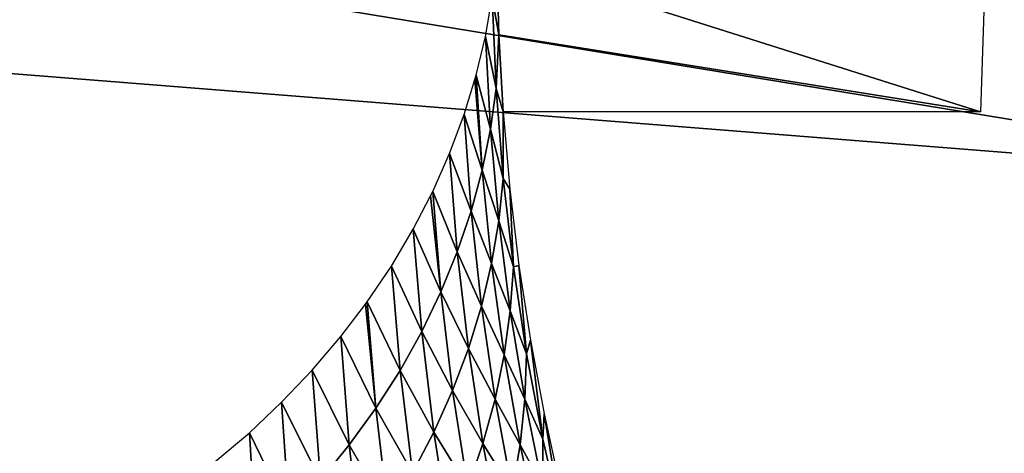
# Model space of a CAD drawing. Header units: millimetres. Extents: x -100 to 100, y -30 to 32.
# Tile 78 of 127: x -7.09 to -6.563, y 9.344 to 9.576. Entities that reach past the tile are written whole.
import ezdxf

# ---------------------------------------------------------------- set-up
doc = ezdxf.new("R2010")
doc.units = ezdxf.units.MM
doc.header["$LTSCALE"] = 81.481481
for name, color, linetype in [('3', 7, 'CONTINUOUS'), ('53', 7, 'CONTINUOUS'), ('6', 7, 'CONTINUOUS'), ('61', 7, 'CONTINUOUS'), ('62', 7, 'CONTINUOUS'), ('65', 7, 'CONTINUOUS'), ('69', 7, 'CONTINUOUS'), ('71', 7, 'CONTINUOUS'), ('75', 7, 'CONTINUOUS'), ('81', 7, 'CONTINUOUS'), ('83', 7, 'CONTINUOUS')]:
    doc.layers.add(name, color=color, linetype=linetype)

msp = doc.modelspace()

# ---------------------------------------------------------------- linework, layer by layer
at = {"layer": '3', "color": 7, "linetype": 'Continuous'}
for points in [[(-100, 30, -2), (100, 30, -2), (-100, -30, -2), (-100, 30, -2)], [(-100, -30, -2), (100, 30, -2), (100, -30, -2), (-100, -30, -2)]]:
    msp.add_3dface(points, dxfattribs=at)
at = {"layer": '53', "color": 7, "linetype": 'Continuous'}
for points in [[(79, 27.8, 669.2), (-79, 27.8, 669.2), (79, -27.8, 669.2), (79, 27.8, 669.2)], [(79, -27.8, 669.2), (-79, 27.8, 669.2), (-79, -27.8, 669.2), (79, -27.8, 669.2)]]:
    msp.add_3dface(points, dxfattribs=at)
at = {"layer": '6', "color": 7, "linetype": 'Continuous'}
for points in [[(-98, -28), (98, -28), (-98, 28), (-98, -28)], [(-98, 28), (98, -28), (98, 28), (-98, 28)]]:
    msp.add_3dface(points, dxfattribs=at)
at = {"layer": '61', "color": 7, "linetype": 'Continuous'}
for points in [[(51, 23, 14), (51, -23, 14), (-50, -23, 14), (51, 23, 14)], [(-50, 23, 14), (51, 23, 14), (-50, -23, 14), (-50, 23, 14)]]:
    msp.add_3dface(points, dxfattribs=at)
at = {"layer": '62', "color": 7, "linetype": 'Continuous'}
for points in [[(-50, -23, 18), (51, -23, 18), (-50, 23, 18), (-50, -23, 18)], [(-50, 23, 18), (51, -23, 18), (51, 23, 18), (-50, 23, 18)]]:
    msp.add_3dface(points, dxfattribs=at)
at = {"layer": '65', "linetype": 'Continuous'}
for points in [[(-46, 16, 3.1), (-38, 12, 3.1), (-6.34912, 9.4876, 3.1), (-46, 16, 3.1)], [(-6.34648, 9.60356, 3.1), (-46, 16, 3.1), (-6.34912, 9.4876, 3.1), (-6.34648, 9.60356, 3.1)], [(-38, 12, 3.1), (-38, -12, 3.1), (-6.02126, -10.19768, 3.1), (-38, 12, 3.1)], [(-6.34912, 9.4876, 3.1), (-38, 12, 3.1), (-6.34912, -9.4876, 3.1), (-6.34912, 9.4876, 3.1)], [(-6.34912, -9.4876, 3.1), (-38, 12, 3.1), (-6.34648, -9.60356, 3.1), (-6.34912, -9.4876, 3.1)], [(-6.34648, -9.60356, 3.1), (-38, 12, 3.1), (-6.32807, -9.71811, 3.1), (-6.34648, -9.60356, 3.1)], [(-6.32807, -9.71811, 3.1), (-38, 12, 3.1), (-6.29423, -9.8291, 3.1), (-6.32807, -9.71811, 3.1)], [(-6.29423, -9.8291, 3.1), (-38, 12, 3.1), (-6.2456, -9.93442, 3.1), (-6.29423, -9.8291, 3.1)], [(-6.2456, -9.93442, 3.1), (-38, 12, 3.1), (-6.1831, -10.03212, 3.1), (-6.2456, -9.93442, 3.1)], [(-6.1831, -10.03212, 3.1), (-38, 12, 3.1), (-6.10784, -10.12044, 3.1), (-6.1831, -10.03212, 3.1)], [(-6.10784, -10.12044, 3.1), (-38, 12, 3.1), (-6.02126, -10.19768, 3.1), (-6.10784, -10.12044, 3.1)]]:
    msp.add_3dface(points, dxfattribs=at)
at = {"layer": '69', "color": 253, "linetype": 'Continuous', "true_color": 0xaab4c3}
for points in [[(-6.57325, 9.59663, 3.1), (-6.57556, 9.52628, 3.1), (-6.83442, 9.60826, 10.58499), (-6.57325, 9.59663, 3.1)], [(-6.83442, 9.60826, 10.58499), (-6.57556, 9.52628, 3.1), (-6.83333, 9.56739, 10.4998), (-6.83442, 9.60826, 10.58499)], [(-6.83333, 9.56739, 10.4998), (-6.57556, 9.52628, 3.1), (-6.83092, 9.52628, 10.41256), (-6.83333, 9.56739, 10.4998)]]:
    msp.add_3dface(points, dxfattribs=at)
at = {"layer": '71', "color": 253, "linetype": 'Continuous', "true_color": 0xaab4c3}
for points in [[(-6.83442, 9.60826, 10.58499), (-6.83333, 9.56739, 10.4998), (-6.83679, 9.58766, 10.59869), (-6.83442, 9.60826, 10.58499)], [(-6.84049, 9.56666, 10.61266), (-6.83679, 9.58766, 10.59869), (-6.8347, 9.53879, 10.49798), (-6.84049, 9.56666, 10.61266)], [(-6.83679, 9.58766, 10.59869), (-6.83333, 9.56739, 10.4998), (-6.8347, 9.53879, 10.49798), (-6.83679, 9.58766, 10.59869)], [(-6.83333, 9.56739, 10.4998), (-6.83092, 9.52628, 10.41256), (-6.8347, 9.53879, 10.49798), (-6.83333, 9.56739, 10.4998)], [(-6.84547, 9.54583, 10.62653), (-6.84049, 9.56666, 10.61266), (-6.83776, 9.51694, 10.51216), (-6.84547, 9.54583, 10.62653)], [(-6.83776, 9.51694, 10.51216), (-6.84049, 9.56666, 10.61266), (-6.8347, 9.53879, 10.49798), (-6.83776, 9.51694, 10.51216)], [(-6.84224, 9.49503, 10.52635), (-6.8461, 9.54355, 10.62804), (-6.84547, 9.54583, 10.62653), (-6.84224, 9.49503, 10.52635)], [(-6.84224, 9.49503, 10.52635), (-6.84547, 9.54583, 10.62653), (-6.83776, 9.51694, 10.51216), (-6.84224, 9.49503, 10.52635)], [(-6.85188, 9.52479, 10.64054), (-6.8461, 9.54355, 10.62804), (-6.84224, 9.49503, 10.52635), (-6.85188, 9.52479, 10.64054)], [(-6.83093, 9.49059, 10.39714), (-6.83776, 9.51694, 10.51216), (-6.8347, 9.53879, 10.49798), (-6.83093, 9.49059, 10.39714)], [(-6.83092, 9.52628, 10.41256), (-6.83093, 9.49059, 10.39714), (-6.8347, 9.53879, 10.49798), (-6.83092, 9.52628, 10.41256)], [(-6.85961, 9.50402, 10.65438), (-6.85188, 9.52479, 10.64054), (-6.84815, 9.47315, 10.54049), (-6.85961, 9.50402, 10.65438)], [(-6.84815, 9.47315, 10.54049), (-6.85188, 9.52479, 10.64054), (-6.84224, 9.49503, 10.52635), (-6.84815, 9.47315, 10.54049)], [(-6.83093, 9.49059, 10.39714), (-6.83092, 9.52628, 10.41256), (-6.8274, 9.4848, 10.32305), (-6.83093, 9.49059, 10.39714)], [(-6.83333, 9.46793, 10.41153), (-6.84224, 9.49503, 10.52635), (-6.83776, 9.51694, 10.51216), (-6.83333, 9.46793, 10.41153)], [(-6.83333, 9.46793, 10.41153), (-6.83776, 9.51694, 10.51216), (-6.83093, 9.49059, 10.39714), (-6.83333, 9.46793, 10.41153)], [(-6.86863, 9.48363, 10.66797), (-6.85961, 9.50402, 10.65438), (-6.8555, 9.4514, 10.55453), (-6.86863, 9.48363, 10.66797)], [(-6.8555, 9.4514, 10.55453), (-6.85961, 9.50402, 10.65438), (-6.84815, 9.47315, 10.54049), (-6.8555, 9.4514, 10.55453)], [(-6.83722, 9.44514, 10.42593), (-6.84815, 9.47315, 10.54049), (-6.84224, 9.49503, 10.52635), (-6.83722, 9.44514, 10.42593)], [(-6.83722, 9.44514, 10.42593), (-6.84224, 9.49503, 10.52635), (-6.83333, 9.46793, 10.41153), (-6.83722, 9.44514, 10.42593)], [(-6.82548, 9.44325, 10.29604), (-6.83333, 9.46793, 10.41153), (-6.83093, 9.49059, 10.39714), (-6.82548, 9.44325, 10.29604)], [(-6.82548, 9.44325, 10.29604), (-6.83093, 9.49059, 10.39714), (-6.8274, 9.4848, 10.32305), (-6.82548, 9.44325, 10.29604)], [(-6.86429, 9.42987, 10.56839), (-6.86976, 9.48129, 10.66954), (-6.86863, 9.48363, 10.66797), (-6.86429, 9.42987, 10.56839)], [(-6.86429, 9.42987, 10.56839), (-6.86863, 9.48363, 10.66797), (-6.8555, 9.4514, 10.55453), (-6.86429, 9.42987, 10.56839)], [(-6.8225, 9.44406, 10.23358), (-6.82548, 9.44325, 10.29604), (-6.8274, 9.4848, 10.32305), (-6.8225, 9.44406, 10.23358)], [(-6.87907, 9.46339, 10.68148), (-6.86976, 9.48129, 10.66954), (-6.86429, 9.42987, 10.56839), (-6.87907, 9.46339, 10.68148)], [(-6.84262, 9.42233, 10.44028), (-6.8555, 9.4514, 10.55453), (-6.84815, 9.47315, 10.54049), (-6.84262, 9.42233, 10.44028)], [(-6.84262, 9.42233, 10.44028), (-6.84815, 9.47315, 10.54049), (-6.83722, 9.44514, 10.42593), (-6.84262, 9.42233, 10.44028)], [(-6.82717, 9.4198, 10.31064), (-6.83722, 9.44514, 10.42593), (-6.83333, 9.46793, 10.41153), (-6.82717, 9.4198, 10.31064)], [(-6.82717, 9.4198, 10.31064), (-6.83333, 9.46793, 10.41153), (-6.82548, 9.44325, 10.29604), (-6.82717, 9.4198, 10.31064)], [(-6.89078, 9.44365, 10.69466), (-6.87907, 9.46339, 10.68148), (-6.8745, 9.40866, 10.58201), (-6.89078, 9.44365, 10.69466)], [(-6.8745, 9.40866, 10.58201), (-6.87907, 9.46339, 10.68148), (-6.86429, 9.42987, 10.56839), (-6.8745, 9.40866, 10.58201)], [(-6.84956, 9.3996, 10.45452), (-6.86429, 9.42987, 10.56839), (-6.8555, 9.4514, 10.55453), (-6.84956, 9.3996, 10.45452)], [(-6.84956, 9.3996, 10.45452), (-6.8555, 9.4514, 10.55453), (-6.84262, 9.42233, 10.44028), (-6.84956, 9.3996, 10.45452)], [(-6.90366, 9.42455, 10.70743), (-6.89078, 9.44365, 10.69466), (-6.8861, 9.38788, 10.59533), (-6.90366, 9.42455, 10.70743)], [(-6.8861, 9.38788, 10.59533), (-6.89078, 9.44365, 10.69466), (-6.8745, 9.40866, 10.58201), (-6.8861, 9.38788, 10.59533)], [(-6.83043, 9.39616, 10.32526), (-6.84262, 9.42233, 10.44028), (-6.83722, 9.44514, 10.42593), (-6.83043, 9.39616, 10.32526)], [(-6.83043, 9.39616, 10.32526), (-6.83722, 9.44514, 10.42593), (-6.82717, 9.4198, 10.31064), (-6.83043, 9.39616, 10.32526)], [(-6.81839, 9.39675, 10.19468), (-6.82717, 9.4198, 10.31064), (-6.82548, 9.44325, 10.29604), (-6.81839, 9.39675, 10.19468)], [(-6.81839, 9.39675, 10.19468), (-6.82548, 9.44325, 10.29604), (-6.8225, 9.44406, 10.23358), (-6.81839, 9.39675, 10.19468)], [(-6.81639, 9.40404, 10.14413), (-6.81839, 9.39675, 10.19468), (-6.8225, 9.44406, 10.23358), (-6.81639, 9.40404, 10.14413)], [(-6.85803, 9.37706, 10.46858), (-6.8745, 9.40866, 10.58201), (-6.86429, 9.42987, 10.56839), (-6.85803, 9.37706, 10.46858)], [(-6.85803, 9.37706, 10.46858), (-6.86429, 9.42987, 10.56839), (-6.84956, 9.3996, 10.45452), (-6.85803, 9.37706, 10.46858)], [(-6.89905, 9.36762, 10.60829), (-6.90455, 9.42331, 10.70825), (-6.90366, 9.42455, 10.70743), (-6.89905, 9.36762, 10.60829)], [(-6.89905, 9.36762, 10.60829), (-6.90366, 9.42455, 10.70743), (-6.8861, 9.38788, 10.59533), (-6.89905, 9.36762, 10.60829)], [(-6.91781, 9.40595, 10.71986), (-6.90455, 9.42331, 10.70825), (-6.89905, 9.36762, 10.60829), (-6.91781, 9.40595, 10.71986)], [(-6.83529, 9.37244, 10.33983), (-6.84956, 9.3996, 10.45452), (-6.84262, 9.42233, 10.44028), (-6.83529, 9.37244, 10.33983)], [(-6.83529, 9.37244, 10.33983), (-6.84262, 9.42233, 10.44028), (-6.83043, 9.39616, 10.32526), (-6.83529, 9.37244, 10.33983)], [(-6.81933, 9.37255, 10.2095), (-6.83043, 9.39616, 10.32526), (-6.82717, 9.4198, 10.31064), (-6.81933, 9.37255, 10.2095)], [(-6.81933, 9.37255, 10.2095), (-6.82717, 9.4198, 10.31064), (-6.81839, 9.39675, 10.19468), (-6.81933, 9.37255, 10.2095)], [(-6.93311, 9.38801, 10.73187), (-6.91781, 9.40595, 10.71986), (-6.91329, 9.34797, 10.62082), (-6.93311, 9.38801, 10.73187)], [(-6.91329, 9.34797, 10.62082), (-6.91781, 9.40595, 10.71986), (-6.89905, 9.36762, 10.60829), (-6.91329, 9.34797, 10.62082)], [(-6.86802, 9.35482, 10.48237), (-6.8861, 9.38788, 10.59533), (-6.8745, 9.40866, 10.58201), (-6.86802, 9.35482, 10.48237)], [(-6.86802, 9.35482, 10.48237), (-6.8745, 9.40866, 10.58201), (-6.85803, 9.37706, 10.46858), (-6.86802, 9.35482, 10.48237)], [(-6.80969, 9.35108, 10.09307), (-6.81839, 9.39675, 10.19468), (-6.81639, 9.40404, 10.14413), (-6.80969, 9.35108, 10.09307)], [(-6.80909, 9.36472, 10.05472), (-6.80969, 9.35108, 10.09307), (-6.81639, 9.40404, 10.14413), (-6.80909, 9.36472, 10.05472)], [(-6.84178, 9.34875, 10.35428), (-6.85803, 9.37706, 10.46858), (-6.84956, 9.3996, 10.45452), (-6.84178, 9.34875, 10.35428)], [(-6.84178, 9.34875, 10.35428), (-6.84956, 9.3996, 10.45452), (-6.83529, 9.37244, 10.33983), (-6.84178, 9.34875, 10.35428)], [(-6.82192, 9.34809, 10.22435), (-6.83529, 9.37244, 10.33983), (-6.83043, 9.39616, 10.32526), (-6.82192, 9.34809, 10.22435)], [(-6.82192, 9.34809, 10.22435), (-6.83043, 9.39616, 10.32526), (-6.81933, 9.37255, 10.2095), (-6.82192, 9.34809, 10.22435)], [(-6.80969, 9.35108, 10.09307), (-6.81933, 9.37255, 10.2095), (-6.81839, 9.39675, 10.19468), (-6.80969, 9.35108, 10.09307)], [(-6.94948, 9.37084, 10.74337), (-6.93311, 9.38801, 10.73187), (-6.92876, 9.32902, 10.63288), (-6.94948, 9.37084, 10.74337)], [(-6.92876, 9.32902, 10.63288), (-6.93311, 9.38801, 10.73187), (-6.91329, 9.34797, 10.62082), (-6.92876, 9.32902, 10.63288)], [(-6.87949, 9.33299, 10.49584), (-6.89905, 9.36762, 10.60829), (-6.8861, 9.38788, 10.59533), (-6.87949, 9.33299, 10.49584)], [(-6.87949, 9.33299, 10.49584), (-6.8861, 9.38788, 10.59533), (-6.86802, 9.35482, 10.48237), (-6.87949, 9.33299, 10.49584)], [(-6.84989, 9.32522, 10.36853), (-6.86802, 9.35482, 10.48237), (-6.85803, 9.37706, 10.46858), (-6.84989, 9.32522, 10.36853)], [(-6.84989, 9.32522, 10.36853), (-6.85803, 9.37706, 10.46858), (-6.84178, 9.34875, 10.35428), (-6.84989, 9.32522, 10.36853)], [(-6.8262, 9.32349, 10.23915), (-6.84178, 9.34875, 10.35428), (-6.83529, 9.37244, 10.33983), (-6.8262, 9.32349, 10.23915)], [(-6.8262, 9.32349, 10.23915), (-6.83529, 9.37244, 10.33983), (-6.82192, 9.34809, 10.22435), (-6.8262, 9.32349, 10.23915)], [(-6.80984, 9.32617, 10.10813), (-6.82192, 9.34809, 10.22435), (-6.81933, 9.37255, 10.2095), (-6.80984, 9.32617, 10.10813)], [(-6.80984, 9.32617, 10.10813), (-6.81933, 9.37255, 10.2095), (-6.80969, 9.35108, 10.09307), (-6.80984, 9.32617, 10.10813)], [(-6.96675, 9.35455, 10.75429), (-6.94948, 9.37084, 10.74337), (-6.94538, 9.31084, 10.64441), (-6.96675, 9.35455, 10.75429)], [(-6.94538, 9.31084, 10.64441), (-6.94948, 9.37084, 10.74337), (-6.92876, 9.32902, 10.63288), (-6.94538, 9.31084, 10.64441)], [(-6.89241, 9.31168, 10.50893), (-6.91329, 9.34797, 10.62082), (-6.89905, 9.36762, 10.60829), (-6.89241, 9.31168, 10.50893)], [(-6.89241, 9.31168, 10.50893), (-6.89905, 9.36762, 10.60829), (-6.87949, 9.33299, 10.49584), (-6.89241, 9.31168, 10.50893)], [(-6.79942, 9.30622, 9.99122), (-6.80969, 9.35108, 10.09307), (-6.80909, 9.36472, 10.05472), (-6.79942, 9.30622, 9.99122)], [(-6.80064, 9.32608, 9.96534), (-6.79942, 9.30622, 9.99122), (-6.80909, 9.36472, 10.05472), (-6.80064, 9.32608, 9.96534)], [(-6.985, 9.33906, 10.76468), (-6.96675, 9.35455, 10.75429), (-6.96307, 9.29352, 10.65537), (-6.985, 9.33906, 10.76468)], [(-6.96307, 9.29352, 10.65537), (-6.96675, 9.35455, 10.75429), (-6.94538, 9.31084, 10.64441), (-6.96307, 9.29352, 10.65537)], [(-6.85962, 9.30195, 10.3825), (-6.87949, 9.33299, 10.49584), (-6.86802, 9.35482, 10.48237), (-6.85962, 9.30195, 10.3825)], [(-6.85962, 9.30195, 10.3825), (-6.86802, 9.35482, 10.48237), (-6.84989, 9.32522, 10.36853), (-6.85962, 9.30195, 10.3825)], [(-6.79942, 9.30622, 9.99122), (-6.80984, 9.32617, 10.10813), (-6.80969, 9.35108, 10.09307), (-6.79942, 9.30622, 9.99122)], [(-6.90671, 9.29099, 10.52155), (-6.92876, 9.32902, 10.63288), (-6.91329, 9.34797, 10.62082), (-6.90671, 9.29099, 10.52155)], [(-6.90671, 9.29099, 10.52155), (-6.91329, 9.34797, 10.62082), (-6.89241, 9.31168, 10.50893), (-6.90671, 9.29099, 10.52155)], [(-6.83219, 9.29886, 10.25381), (-6.84989, 9.32522, 10.36853), (-6.84178, 9.34875, 10.35428), (-6.83219, 9.29886, 10.25381)], [(-6.83219, 9.29886, 10.25381), (-6.84178, 9.34875, 10.35428), (-6.8262, 9.32349, 10.23915), (-6.83219, 9.29886, 10.25381)], [(-6.81172, 9.30092, 10.12321), (-6.8262, 9.32349, 10.23915), (-6.82192, 9.34809, 10.22435), (-6.81172, 9.30092, 10.12321)], [(-6.81172, 9.30092, 10.12321), (-6.82192, 9.34809, 10.22435), (-6.80984, 9.32617, 10.10813), (-6.81172, 9.30092, 10.12321)]]:
    msp.add_3dface(points, dxfattribs=at)
at = {"layer": '75', "linetype": 'Continuous'}
for points in [[(-79.5, -27.2149, 665.5), (-79.5, 29, 665.5), (79.5, 29, 665.5), (-79.5, -27.2149, 665.5)], [(79.5, -27.2149, 665.5), (-79.5, -27.2149, 665.5), (79.5, 29, 665.5), (79.5, -27.2149, 665.5)]]:
    msp.add_3dface(points, dxfattribs=at)
at = {"layer": '81', "linetype": 'Continuous'}
for points in [[(-79.5, 28.21493, 21.1358), (-60.32829, 28.10151, 22.38335), (79.5, -30.20258, 663.72839), (-79.5, 28.21493, 21.1358)], [(-79.5, -30.20258, 663.72839), (-79.5, 28.21493, 21.1358), (79.5, -30.20258, 663.72839), (-79.5, -30.20258, 663.72839)], [(-60.32829, 28.10151, 22.38335), (-60.17171, 28.10151, 22.38335), (79.5, -30.20258, 663.72839), (-60.32829, 28.10151, 22.38335)], [(-60.17171, 28.10151, 22.38335), (60.17171, 28.10151, 22.38335), (79.5, -30.20258, 663.72839), (-60.17171, 28.10151, 22.38335)]]:
    msp.add_3dface(points, dxfattribs=at)
at = {"layer": '83', "linetype": 'Continuous'}
for points in [[(79.5, 29.70877, 21.27161), (60.3398, 29.60777, 22.38257), (-79.5, -28.70874, 663.8642), (79.5, 29.70877, 21.27161)], [(79.5, -28.70874, 663.8642), (79.5, 29.70877, 21.27161), (-79.5, -28.70874, 663.8642), (79.5, -28.70874, 663.8642)], [(60.3398, 29.60777, 22.38257), (60.18235, 29.60764, 22.38397), (-79.5, -28.70874, 663.8642), (60.3398, 29.60777, 22.38257)], [(60.18235, 29.60764, 22.38397), (-60.18235, 29.60764, 22.38397), (-79.5, -28.70874, 663.8642), (60.18235, 29.60764, 22.38397)]]:
    msp.add_3dface(points, dxfattribs=at)

doc.saveas('drawing.dxf')
